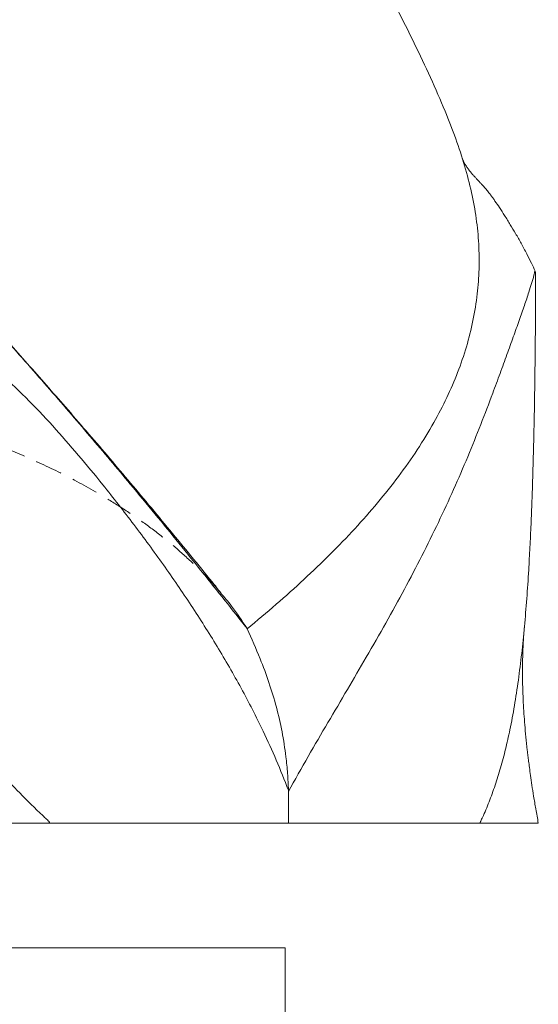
# Model space of a CAD drawing. Header units: millimetres. Extents: x 127 to 4201, y 49 to 2729.
# Tile 81 of 102: x 1618 to 1864, y 1281 to 1748. Entities that reach past the tile are written whole.
import ezdxf

# ---------------------------------------------------------------- set-up
doc = ezdxf.new("R2010")
doc.units = ezdxf.units.MM
doc.header["$LTSCALE"] = 10
doc.linetypes.add('HIDDEN', pattern=[1.905, 1.27, -0.635])

msp = doc.modelspace()

# ---------------------------------------------------------------- linework, layer by layer
at = {"color": 7, "linetype": 'Continuous', "lineweight": 15}
for p, q in [((1726.03, 1459.29), (1725.95, 1459.47)), ((1745.55, 1382.18), (1745.6, 1382.89)), ((1745.55, 1367.24), (1745.55, 1382.18)), ((1611.54, 1367.24), (1638.03, 1367.24)), ((1663.58, 1367.24), (1687.98, 1367.24)), ((1724.94, 1367.24), (1744.12, 1367.24)), ((1745.55, 1367.24), (1749.23, 1367.24)), ((1749.23, 1367.24), (1761, 1367.24)), ((1771.86, 1367.24), (1761, 1367.24)), ((1771.86, 1367.24), (1821.64, 1367.24)), ((1834.84, 1367.24), (1845.32, 1367.24)), ((1179.09, 1308.24), (1744.09, 1308.24)), ((1744.09, 1033.24), (1744.09, 1308.24))]:
    msp.add_line(p, q, dxfattribs=at)
for points, knots in [([(1725.95, 1459.47), (1722.48, 1463.86), (1715.59, 1472.59), (1704.83, 1486.05), (1693.81, 1499.68), (1682.46, 1513.55), (1671.58, 1526.68), (1661.24, 1539.01), (1651.54, 1550.47), (1641.57, 1562.11), (1631.33, 1573.95), (1620.78, 1585.99), (1609.93, 1598.26), (1598.75, 1610.77), (1587.23, 1623.51), (1575.35, 1636.51), (1563.17, 1649.69), (1550.68, 1663.06), (1537.88, 1676.63), (1524.7, 1690.48), (1510.19, 1705.59), (1494.27, 1722.03), (1476.86, 1739.86), (1458.85, 1758.19), (1440.22, 1777.06), (1420.95, 1796.47), (1401.04, 1816.48), (1383.94, 1833.54), (1370.06, 1847.65), (1359.58, 1858.57), (1349.34, 1869.64), (1339.49, 1880.85), (1330.13, 1892.19), (1322.02, 1902.88), (1315.11, 1912.84), (1309.34, 1922.03), (1304.16, 1931.3), (1299.65, 1940.65), (1295.88, 1950.06), (1292.6, 1960.22), (1289.88, 1971.12), (1287.79, 1982.73), (1286.34, 1994.34), (1285.4, 2005.94), (1284.84, 2017.51), (1284.52, 2029.02), (1284.26, 2041.89), (1283.93, 2056.01), (1283.16, 2071.37), (1281.59, 2086.54), (1279.13, 2102.37), (1275.62, 2118.87), (1272.34, 2131.86), (1270.1, 2139.02), (1269.65, 2140.47)], [0, 0, 0, 0, 0.0302644, 0.0600271, 0.0892495, 0.1179021, 0.145967, 0.167603, 0.1888777, 0.209803, 0.2303979, 0.2506907, 0.2707189, 0.2905302, 0.3101835, 0.3297485, 0.3493062, 0.3685964, 0.3880706, 0.4078501, 0.4280332, 0.4528688, 0.4784654, 0.5048723, 0.5321211, 0.5602368, 0.5892486, 0.6191601, 0.6347389, 0.6503386, 0.6658633, 0.681227, 0.6963592, 0.7112108, 0.7226704, 0.7339518, 0.74508, 0.756101, 0.7670844, 0.7781106, 0.7917045, 0.8055064, 0.8195276, 0.8337438, 0.8481045, 0.8625403, 0.8769708, 0.896646, 0.9159309, 0.9346693, 0.9529008, 0.9740688, 0.9947819, 1, 1, 1, 1]), ([(1710.7, 1935.98), (1711.94, 1933.61), (1714.98, 1927.83), (1719.47, 1918.76), (1724.23, 1908.84), (1728.75, 1899.08), (1733.08, 1889.47), (1737.28, 1879.95), (1742.46, 1868.02), (1748.54, 1853.9), (1755.56, 1837.73), (1762.68, 1821.89), (1770.56, 1805.36), (1779.06, 1788.28), (1788.04, 1770.68), (1796.82, 1753.53), (1805.18, 1736.83), (1812.94, 1720.53), (1819.55, 1705.44), (1824.96, 1691.49), (1829.23, 1678.64), (1832.54, 1666.03), (1834.78, 1653.66), (1835.95, 1641.51), (1836.09, 1629.59), (1835.21, 1617.49), (1833.24, 1605.22), (1830.11, 1592.81), (1825.93, 1580.63), (1820.75, 1568.67), (1814.39, 1556.44), (1806.76, 1543.98), (1797.81, 1531.31), (1787.89, 1518.85), (1777.06, 1506.59), (1765.39, 1494.51), (1752.94, 1482.59), (1739.82, 1470.81), (1730.65, 1463.15), (1726.03, 1459.29)], [0, 0, 0, 0, 0.01125, 0.027488, 0.04396, 0.060407, 0.077127, 0.0941, 0.111288, 0.142333, 0.173487, 0.204299, 0.234414, 0.269322, 0.303242, 0.336201, 0.368226, 0.399351, 0.429627, 0.454539, 0.478977, 0.503042, 0.526863, 0.550557, 0.57422, 0.59794, 0.624188, 0.650685, 0.677504, 0.704704, 0.732329, 0.763701, 0.795673, 0.828257, 0.861454, 0.895252, 0.92963, 0.964558, 1, 1, 1, 1]), ([(1862.57, 1628.63), (1861.98, 1629.9), (1860.69, 1632.67), (1858.47, 1637.09), (1855.97, 1641.78), (1853.37, 1646.38), (1850.75, 1650.77), (1848.2, 1654.86), (1845.77, 1658.59), (1843.93, 1661.31), (1842.62, 1663.18), (1841.82, 1664.32), (1841.07, 1665.34), (1840.31, 1666.3), (1839.6, 1667.15), (1838.87, 1667.99), (1838.03, 1668.94), (1837.08, 1669.97), (1836.04, 1671.08), (1835, 1672.2), (1833.96, 1673.33), (1832.95, 1674.47), (1831.89, 1675.7), (1830.85, 1677.02), (1829.87, 1678.42), (1829.04, 1679.82), (1828.34, 1681.24), (1828.01, 1682.2), (1827.84, 1682.68)], [0, 0, 0, 0, 0.045366, 0.0993265, 0.1593325, 0.215599, 0.2668212, 0.3199638, 0.365714, 0.4037998, 0.4198913, 0.4339754, 0.4460624, 0.4545705, 0.4634626, 0.4734652, 0.4851229, 0.5038649, 0.5268006, 0.5543154, 0.5866736, 0.6240301, 0.6663721, 0.7234643, 0.7866814, 0.854903, 0.9265344, 1, 1, 1, 1]), ([(1611.54, 1367.24), (1615.82, 1367.25), (1622.19, 1367.26), (1628.88, 1367.26), (1631.52, 1367.31), (1632.18, 1367.37), (1632.34, 1367.45), (1632.38, 1367.49), (1632.39, 1367.52), (1632.4, 1367.55), (1632.39, 1367.58), (1632.37, 1367.64), (1632.34, 1367.7), (1632.28, 1367.79), (1632.2, 1367.89), (1632.01, 1368.09), (1631.57, 1368.53), (1630.58, 1369.46), (1626.05, 1373.68), (1618.64, 1380.95), (1608.84, 1391.59), (1599.94, 1402.21), (1591.54, 1413.26), (1583.67, 1424.64), (1576.08, 1436.73), (1568.84, 1449.53), (1562.01, 1463), (1555.68, 1476.93), (1549.55, 1492.09), (1543.74, 1508.5), (1538.37, 1526.17), (1533.57, 1544.87), (1529.4, 1564.57), (1526.09, 1585.24), (1523.82, 1604.35), (1523.27, 1617.89), (1522.71, 1624.71), (1522.88, 1626.63), (1523.24, 1627.48), (1523.92, 1628.2), (1524.94, 1628.72), (1526.19, 1628.92), (1527.46, 1628.66), (1532.43, 1626.74), (1541.18, 1623.5), (1553.31, 1618.09), (1565.08, 1612.12), (1576.41, 1605.43), (1587.3, 1598.07), (1597.73, 1590.12), (1609.08, 1580.43), (1621.19, 1568.88), (1633.92, 1555.47), (1646.03, 1541.62), (1658.91, 1525.99), (1672.45, 1508.69), (1686.42, 1489.65), (1699.58, 1470.44), (1711.9, 1451.04), (1723.33, 1431.26), (1732.55, 1413.24), (1739.94, 1397.15), (1743.71, 1387.65), (1745.6, 1382.89)], [0, 0, 0, 0, 0.023375, 0.03482, 0.037684, 0.038406, 0.038568, 0.038626, 0.038662, 0.038697, 0.038749, 0.038801, 0.038932, 0.039066, 0.039263, 0.03955, 0.040396, 0.042279, 0.04627, 0.070836, 0.092289, 0.113741, 0.133758, 0.153791, 0.173808, 0.194583, 0.215391, 0.236202, 0.256983, 0.281411, 0.305859, 0.330291, 0.357564, 0.384858, 0.412125, 0.432482, 0.437572, 0.438698, 0.439937, 0.441169, 0.442867, 0.445067, 0.446952, 0.448855, 0.469595, 0.490361, 0.511125, 0.531957, 0.552814, 0.573676, 0.594516, 0.624027, 0.653559, 0.683105, 0.712635, 0.751965, 0.791304, 0.830634, 0.869992, 0.909358, 0.948709, 0.974355, 1, 1, 1, 1]), ([(1745.55, 1382.18), (1748.68, 1387.77), (1754.93, 1398.96), (1764.34, 1414.95), (1773.57, 1430.59), (1782.78, 1446.27), (1791.82, 1462.06), (1800.63, 1478.04), (1808.94, 1493.91), (1816.73, 1509.68), (1823.97, 1525.35), (1830.67, 1540.88), (1836.84, 1556.17), (1841.88, 1569.34), (1845.95, 1580.34), (1849.21, 1589.29), (1852.24, 1597.72), (1855.01, 1605.47), (1857.49, 1612.54), (1859.42, 1618.25), (1860.89, 1623.07), (1861.81, 1625.9), (1862.31, 1628.55), (1862.54, 1628.79), (1862.64, 1628.43), (1862.72, 1627.78), (1862.76, 1626.97), (1862.78, 1625.64), (1862.75, 1620.64), (1862.73, 1612.08), (1862.64, 1600.28), (1862.54, 1588.53), (1862.39, 1576.84), (1862.21, 1565.25), (1861.99, 1553.74), (1861.72, 1542.32), (1861.4, 1531), (1861.03, 1519.83), (1860.59, 1508.79), (1860.08, 1497.89), (1859.43, 1486.1), (1858.59, 1473.53), (1857.49, 1460.32), (1856.18, 1447.42), (1854.62, 1434.91), (1852.77, 1422.84), (1850.73, 1411.95), (1848.53, 1402.19), (1846.2, 1393.42), (1843.61, 1385.1), (1840.75, 1377.26), (1838.4, 1371.75), (1836.96, 1368.66), (1836.6, 1367.86), (1836.52, 1367.62), (1836.5, 1367.54), (1836.5, 1367.5), (1836.5, 1367.47), (1836.51, 1367.45), (1836.52, 1367.42), (1836.53, 1367.4), (1836.56, 1367.38), (1836.59, 1367.36), (1836.64, 1367.34), (1836.71, 1367.32), (1836.82, 1367.31), (1837.06, 1367.29), (1837.56, 1367.28), (1838.62, 1367.27), (1841.4, 1367.25), (1843.63, 1367.25), (1845.32, 1367.24)], [0, 0, 0, 0, 0.0299789, 0.0599621, 0.0900966, 0.1202324, 0.1525489, 0.1848658, 0.2172658, 0.2496657, 0.2820114, 0.3143568, 0.3468124, 0.3792642, 0.4009075, 0.4225572, 0.4441936, 0.4662681, 0.4883586, 0.5104345, 0.5265882, 0.5427594, 0.5508358, 0.5531289, 0.5553215, 0.5567989, 0.5580046, 0.5592057, 0.5620144, 0.5772469, 0.5924801, 0.6077996, 0.6231195, 0.6383549, 0.6535903, 0.6688909, 0.6841912, 0.6994307, 0.7146699, 0.7299851, 0.7453002, 0.7651116, 0.7849354, 0.8047447, 0.8250894, 0.8454504, 0.8657945, 0.8829714, 0.9001485, 0.917482, 0.9348158, 0.9519751, 0.9562646, 0.9573401, 0.957612, 0.957683, 0.957721, 0.9577532, 0.9577894, 0.9578252, 0.957921, 0.9580134, 0.9581492, 0.9583514, 0.9586542, 0.9591081, 0.9597873, 0.9617856, 0.9657969, 0.9740375, 1, 1, 1, 1]), ([(1713.49, 1476.42), (1712.14, 1478.1), (1707.59, 1483.76), (1699.57, 1493.59), (1689.57, 1505.76), (1679.6, 1517.78), (1669.68, 1529.6), (1659.81, 1541.24), (1649.94, 1552.77), (1640.34, 1563.86), (1631.05, 1574.5), (1622.09, 1584.66), (1613.13, 1594.73), (1606.53, 1602.1), (1602.84, 1606.17), (1602.23, 1606.85)], [0, 0, 0, 0, 0.046464, 0.155769, 0.260589, 0.360991, 0.455392, 0.545743, 0.632189, 0.714897, 0.786998, 0.856311, 0.922992, 0.987201, 1, 1, 1, 1]), ([(1725.95, 1459.47), (1723.57, 1463.09), (1719.68, 1469.01), (1715.16, 1474.3), (1713.41, 1476.35)], [0, 0, 0, 0, 0.611867, 1, 1, 1, 1]), ([(1864.04, 1367.24), (1863.63, 1369.49), (1862.86, 1373.72), (1861.86, 1379.75), (1861.03, 1385.04), (1860.37, 1389.58), (1859.85, 1393.37), (1859.45, 1396.49), (1859.11, 1399.22), (1858.67, 1403.04), (1858.15, 1407.96), (1857.63, 1413.74), (1857.22, 1419.22), (1856.9, 1424.61), (1856.66, 1430.24), (1856.53, 1435.92), (1856.52, 1441.28), (1856.6, 1445.62), (1856.72, 1449.16), (1856.86, 1452.24), (1857.07, 1455.65), (1857.26, 1458.28), (1857.41, 1459.8), (1857.43, 1460.01)], [0, 0, 0, 0, 0.063723, 0.11978, 0.168515, 0.210217, 0.245133, 0.273472, 0.297372, 0.324041, 0.386381, 0.445807, 0.501702, 0.560925, 0.62436, 0.691307, 0.753022, 0.810476, 0.849707, 0.889899, 0.93703, 0.991, 1, 1, 1, 1]), ([(1745.6, 1382.89), (1745.48, 1385.53), (1745.23, 1390.82), (1744.31, 1400.06), (1742.67, 1410.57), (1739.98, 1422.31), (1736.46, 1433.85), (1731.85, 1446.25), (1728.12, 1454.6), (1726.03, 1459.29)], [0, 0, 0, 0, 0.098669, 0.197567, 0.3473, 0.497036, 0.650235, 0.803479, 1, 1, 1, 1]), ([(1663.58, 1367.24), (1663.06, 1367.24), (1662.01, 1367.24), (1660.42, 1367.24), (1658.83, 1367.24), (1657.23, 1367.24), (1655.62, 1367.24), (1654, 1367.24), (1652.38, 1367.24), (1650.75, 1367.24), (1649.1, 1367.24), (1647.46, 1367.24), (1645.8, 1367.24), (1644.13, 1367.24), (1642.46, 1367.24), (1640.78, 1367.24), (1639.3, 1367.24), (1638.39, 1367.24), (1638.03, 1367.24)], [0, 0, 0, 0, 0.063983, 0.127963, 0.191942, 0.255921, 0.3199, 0.38388, 0.447863, 0.51185, 0.575842, 0.639839, 0.703844, 0.767856, 0.831877, 0.895909, 0.959952, 1, 1, 1, 1]), ([(1724.94, 1367.24), (1724.56, 1367.24), (1723.79, 1367.24), (1722.62, 1367.24), (1721.44, 1367.24), (1720.26, 1367.24), (1719.07, 1367.24), (1717.87, 1367.24), (1716.66, 1367.24), (1715.44, 1367.24), (1714.21, 1367.24), (1712.98, 1367.24), (1711.74, 1367.24), (1710.48, 1367.24), (1709.23, 1367.24), (1707.59, 1367.24), (1705.56, 1367.24), (1703.13, 1367.24), (1700.68, 1367.24), (1698.2, 1367.24), (1695.69, 1367.24), (1693.15, 1367.24), (1690.58, 1367.24), (1688.85, 1367.24), (1687.98, 1367.24)], [0, 0, 0, 0, 0.034471, 0.068942, 0.103413, 0.137884, 0.172356, 0.20683, 0.241306, 0.275784, 0.310266, 0.344752, 0.379241, 0.413735, 0.448235, 0.48274, 0.547438, 0.612117, 0.676781, 0.741433, 0.806078, 0.870718, 0.935358, 1, 1, 1, 1]), ([(1745.55, 1367.24), (1745.31, 1367.24), (1744.84, 1367.24), (1744.36, 1367.24), (1744.12, 1367.24)], [0, 0, 0, 0, 0.4999914, 1, 1, 1, 1]), ([(1834.84, 1367.24), (1832.79, 1367.24), (1828.69, 1367.25), (1823.99, 1367.24), (1821.64, 1367.24)], [0, 0, 0, 0, 0.499744, 1, 1, 1, 1]), ([(1845.32, 1367.24), (1846.64, 1367.24), (1849.98, 1367.24), (1854.43, 1367.24), (1858.47, 1367.24), (1861.46, 1367.24), (1863.3, 1367.24), (1864.11, 1367.24), (1863.97, 1367.24), (1863.94, 1367.24)], [0, 0, 0, 0, 0.109098, 0.277923, 0.446711, 0.615567, 0.784337, 0.953205, 1, 1, 1, 1])]:
    msp.add_open_spline(points, degree=3, knots=knots, dxfattribs=at)
at = {"color": 7, "linetype": 'HIDDEN', "lineweight": 0}
msp.add_open_spline([(1713.41, 1476.35), (1712.4, 1477.58), (1708.83, 1481.98), (1702.06, 1488.8), (1693.27, 1496.9), (1683.99, 1504.45), (1674.33, 1511.53), (1664.31, 1518.16), (1651.74, 1525.72), (1636.46, 1533.85), (1618.37, 1542.13), (1599.82, 1549.42), (1580.87, 1555.76), (1561.56, 1561.23), (1548.55, 1564.09), (1542.04, 1565.51)], degree=3, knots=[0, 0, 0, 0, 0.0231088, 0.0820472, 0.1410541, 0.2000237, 0.2604975, 0.3210058, 0.381493, 0.4834366, 0.585467, 0.6874437, 0.791608, 0.8958259, 1, 1, 1, 1], dxfattribs=at)
at = {"color": 7, "linetype": 'Continuous', "lineweight": 15}
msp.add_open_spline([(1821.64, 1367.24), (1826.43, 1367.24), (1830.84, 1367.24), (1834.84, 1367.24)], degree=3, dxfattribs=at)

doc.saveas('drawing.dxf')
